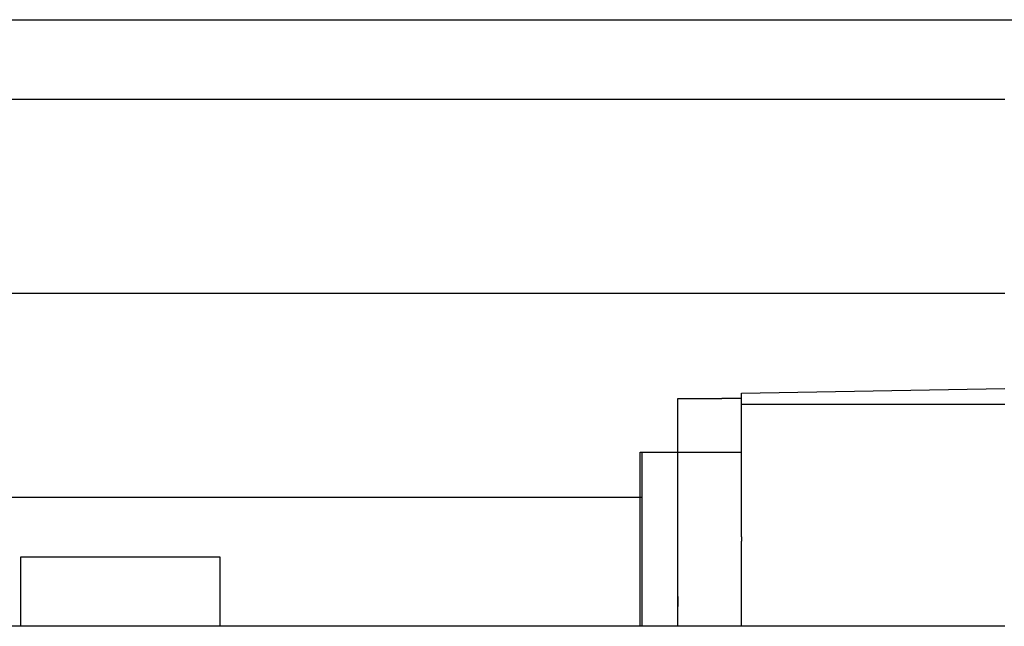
# Model space of a CAD drawing. Header units: millimetres. Extents: x -2774 to 3135, y -1571 to 860.
# Tile 129 of 256: x -2451 to -2402, y -852 to -821. Entities that reach past the tile are written whole.
import ezdxf
from ezdxf.lldxf.tags import DXFTag

# ---------------------------------------------------------------- set-up
doc = ezdxf.new("R2010")
doc.units = ezdxf.units.MM
doc.layers.get('0').update_dxf_attribs({"linetype": 'CONTINUOUS'})
tags = doc.linetypes.add('DASHED', pattern=[25.72, 12.86, -12.86]).pattern_tags.tags
tags[6:7] = [DXFTag(74, 4), DXFTag(75, 0), DXFTag(340, '0'), DXFTag(46, 0.0), DXFTag(50, 0.0), DXFTag(44, 0.0), DXFTag(45, 0.0)]
tags[4:5] = [DXFTag(74, 4), DXFTag(75, 0), DXFTag(340, '0'), DXFTag(46, 0.0), DXFTag(50, 0.0), DXFTag(44, 0.0), DXFTag(45, 0.0)]

msp = doc.modelspace()

# ---------------------------------------------------------------- linework, layer by layer
at = {"color": 0, "linetype": 'Continuous'}
for p, q in [((-2470.881, -821.149), (-2351.881, -821.149)), ((-2470.881, -825.149), (-2401.881, -825.149)), ((-2401.881, -834.92), (-2470.881, -834.92)), ((-2415.131, -839.931), (-2401.881, -839.699)), ((-2415.131, -840.499), (-2415.131, -839.931)), ((-2418.331, -842.899), (-2418.331, -840.199)), ((-2418.331, -840.199), (-2416.131, -840.199)), ((-2415.131, -840.199), (-2416.131, -840.199)), ((-2401.881, -840.499), (-2415.131, -840.499)), ((-2415.131, -847.155), (-2415.131, -840.499)), ((-2420.231, -851.649), (-2420.231, -842.899)), ((-2420.231, -842.899), (-2420.131, -842.899)), ((-2420.131, -851.649), (-2420.131, -842.899)), ((-2420.131, -842.899), (-2418.331, -842.899)), ((-2418.331, -842.899), (-2415.131, -842.899)), ((-2418.331, -851.649), (-2418.331, -842.899)), ((-2454.375, -845.149), (-2420.131, -845.149)), ((-2415.131, -847.155), (-2415.131, -847.375)), ((-2415.131, -851.649), (-2415.131, -847.375)), ((-2451.381, -848.149), (-2441.381, -848.149)), ((-2451.381, -851.649), (-2451.381, -848.149)), ((-2441.381, -848.149), (-2441.381, -851.649)), ((-2401.881, -851.649), (-2457.881, -851.649))]:
    msp.add_line(p, q, dxfattribs=at)
at = {"color": 0, "linetype": 'DASHED'}
msp.add_line((-2415.131, -850.664), (-2415.131, -850.649), dxfattribs=at)
at = {"color": 0, "linetype": 'Continuous'}
msp.add_open_spline([(-2418.331, -850.149), (-2418.331, -850.649)], degree=1, dxfattribs=at)

doc.saveas('drawing.dxf')
